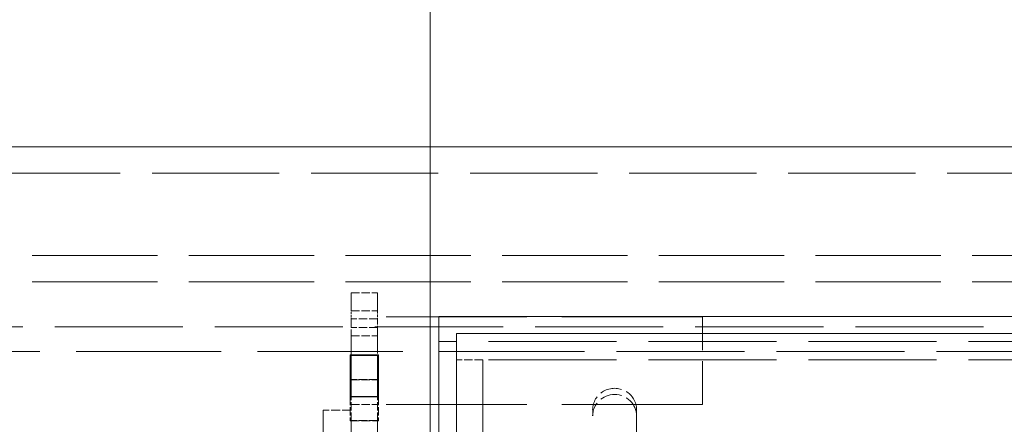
# Model space of a CAD drawing. Header units: millimetres. Extents: x 110 to 3135, y 110 to 2200.
# Tile 182 of 256: x 448 to 551, y 1692 to 1734. Entities that reach past the tile are written whole.
import ezdxf

# ---------------------------------------------------------------- set-up
doc = ezdxf.new("R2010")
doc.units = ezdxf.units.MM
doc.header["$LTSCALE"] = 11
doc.linetypes.add('DASHED', pattern=[0.2068, 0.1655, -0.0413])
for name, color, linetype, lineweight in [('Dimension (ISO)', 7, 'Continuous', 9), ('Hidden (ISO)', 7, 'DASHED', 9), ('Visible (ISO)', 7, 'Continuous', 18)]:
    doc.layers.add(name, color=color, linetype=linetype, lineweight=lineweight)
doc.styles.add('Note Text (ISO)', font='tahoma.ttf')
doc.dimstyles.new('Default (ISO)', dxfattribs={"dimscale": 11, "dimtxt": 2.5, "dimasz": 2.5, "dimexe": 1, "dimexo": 1, "dimgap": 0.762, "dimtad": 1, "dimrnd": 1e-08, "dimtxsty": 'Note Text (ISO)', "dimcen": 0.09, "dimdle": 10, "dimclrd": 256, "dimclre": 256, "dimclrt": 256, "dimazin": 2, "dimtfac": 1, "dimtmove": 0, "dimatfit": 3, "dimfxl": 0, "dimtolj": 1, "dimtzin": 0, "dimlwd": -1, "dimlwe": -1, "dimarcsym": 0})

# ---------------------------------------------------------------- blocks, each defined once
blk = doc.blocks.new('*D12')
at = {"layer": 'Defpoints', "color": 0}
for p in [(947.68, 1820.73), (491.18, 1627.09), (947.68, 1627.09)]:
    blk.add_point(p, dxfattribs=at)
at = {"layer": 'Dimension (ISO)'}
for p, q in [((491.18, 1638.09), (491.18, 1831.73)), ((947.68, 1638.09), (947.68, 1831.73)), ((518.68, 1820.73), (920.18, 1820.73))]:
    blk.add_line(p, q, dxfattribs=at)
for points in [[(518.68, 1825.32), (518.68, 1816.15), (491.18, 1820.73)], [(920.18, 1825.32), (920.18, 1816.15), (947.68, 1820.73)]]:
    blk.add_solid(points, dxfattribs=at)
at = {"layer": 'Dimension (ISO)', "insert": (690.25, 1857.72), "char_height": 27.5, "attachment_point": 1, "style": 'Note Text (ISO)'}
blk.add_mtext('\\A1;249', dxfattribs=at)
blk = doc.blocks.new('*D13')
at = {"layer": 'Defpoints', "color": 0}
for p in [(1029.26, 1893.68), (409.6, 1720.5), (1029.26, 1720.5)]:
    blk.add_point(p, dxfattribs=at)
at = {"layer": 'Dimension (ISO)'}
for p, q in [((409.6, 1731.5), (409.6, 1904.68)), ((1029.26, 1731.5), (1029.26, 1904.68)), ((437.1, 1893.68), (1001.76, 1893.68))]:
    blk.add_line(p, q, dxfattribs=at)
for points in [[(437.1, 1898.27), (437.1, 1889.1), (409.6, 1893.68)], [(1001.76, 1898.27), (1001.76, 1889.1), (1029.26, 1893.68)]]:
    blk.add_solid(points, dxfattribs=at)
at = {"layer": 'Dimension (ISO)', "insert": (690.04, 1930.82), "char_height": 27.5, "attachment_point": 1, "style": 'Note Text (ISO)'}
blk.add_mtext('\\A1;338', dxfattribs=at)

msp = doc.modelspace()

# ---------------------------------------------------------------- linework, layer by layer
at = {"layer": 'Hidden (ISO)', "ltscale": 7.296949}
msp.add_line((412.346, 1717.763), (1026.513, 1717.763), dxfattribs=at)
at = {"layer": 'Hidden (ISO)', "ltscale": 7.188039}
for p, q in [((416.929, 1709.188), (1021.929, 1709.188)), ((416.929, 1706.438), (1021.929, 1706.438))]:
    msp.add_line(p, q, dxfattribs=at)
at = {"layer": 'Hidden (ISO)', "ltscale": 0.475844}
for p, q in [((482.929, 1705.264), (485.679, 1705.264)), ((482.929, 1703.412), (485.679, 1703.412)), ((485.679, 1702.554), (482.929, 1702.554)), ((485.679, 1701.663), (482.929, 1701.663)), ((482.929, 1700.805), (485.679, 1700.805)), ((496.679, 1698.298), (493.929, 1698.298)), ((485.679, 1696.25), (482.929, 1696.25)), ((482.929, 1696.208), (485.679, 1696.208)), ((482.838, 1694.445), (482.838, 1691.929)), ((485.771, 1694.445), (485.771, 1691.929)), ((482.929, 1693.619), (485.679, 1693.619)), ((508.138, 1693.094), (508.138, 1692.444)), ((512.721, 1692.444), (512.721, 1693.094)), ((485.679, 1691.947), (482.929, 1691.947))]:
    msp.add_line(p, q, dxfattribs=at)
at = {"layer": 'Hidden (ISO)', "ltscale": 1.065759}
for p, q in [((482.929, 1703.412), (482.929, 1705.264)), ((485.679, 1705.264), (485.679, 1703.412))]:
    msp.add_line(p, q, dxfattribs=at)
at = {"layer": 'Hidden (ISO)', "ltscale": 0.114074}
msp.add_line((482.929, 1702.786), (482.929, 1703.412), dxfattribs=at)
at = {"layer": 'Hidden (ISO)', "ltscale": 0.156514}
msp.add_line((485.679, 1703.412), (485.679, 1702.554), dxfattribs=at)
at = {"layer": 'Hidden (ISO)', "ltscale": 0.567358}
msp.add_line((482.929, 1701.663), (482.929, 1702.786), dxfattribs=at)
at = {"layer": 'Hidden (ISO)', "ltscale": 8.059317}
for p, q in [((519.596, 1702.786), (482.929, 1702.786)), ((519.596, 1693.619), (482.929, 1693.619))]:
    msp.add_line(p, q, dxfattribs=at)
at = {"layer": 'Hidden (ISO)', "ltscale": 0.313621}
msp.add_line((485.679, 1702.554), (485.679, 1701.663), dxfattribs=at)
at = {"layer": 'Hidden (ISO)', "ltscale": 2.491936}
msp.add_line((519.596, 1693.619), (519.596, 1702.786), dxfattribs=at)
at = {"layer": 'Hidden (ISO)', "ltscale": 7.3482}
msp.add_line((435.263, 1701.745), (1003.596, 1701.745), dxfattribs=at)
at = {"layer": 'Hidden (ISO)', "ltscale": 1.491333}
for p, q in [((482.929, 1698.744), (482.929, 1701.663)), ((485.679, 1701.663), (485.679, 1698.744))]:
    msp.add_line(p, q, dxfattribs=at)
at = {"layer": 'Hidden (ISO)', "ltscale": 7.342933}
for p, q in [((944.929, 1700.212), (493.929, 1700.212)), ((493.929, 1699.161), (944.929, 1699.161)), ((944.929, 1698.298), (493.929, 1698.298))]:
    msp.add_line(p, q, dxfattribs=at)
at = {"layer": 'Hidden (ISO)', "ltscale": 8.32796}
msp.add_line((435.263, 1699.161), (492.096, 1699.161), dxfattribs=at)
at = {"layer": 'Hidden (ISO)', "ltscale": 0.115484}
msp.add_line((496.679, 1698.298), (496.679, 1698.177), dxfattribs=at)
at = {"layer": 'Hidden (ISO)', "ltscale": 7.061497}
msp.add_line((496.679, 1698.177), (496.679, 1525.117), dxfattribs=at)
at = {"layer": 'Hidden (ISO)', "ltscale": 0.468975}
for p, q in [((482.929, 1691.947), (482.929, 1694.445)), ((485.679, 1691.947), (485.679, 1694.445))]:
    msp.add_line(p, q, dxfattribs=at)
at = {"layer": 'Hidden (ISO)', "ltscale": 7.595727}
msp.add_line((479.996, 1671.028), (479.996, 1693.028), dxfattribs=at)
at = {"layer": 'Hidden (ISO)', "ltscale": 0.507573}
for p, q in [((482.929, 1693.028), (479.996, 1693.028)), ((482.838, 1691.929), (485.771, 1691.929))]:
    msp.add_line(p, q, dxfattribs=at)
at = {"layer": 'Hidden (ISO)', "ltscale": 7.553708}
for p, q in [((482.929, 1636.103), (482.929, 1691.947)), ((485.679, 1691.947), (485.679, 1636.103))]:
    msp.add_line(p, q, dxfattribs=at)
at = {"layer": 'Hidden (ISO)', "ltscale": 6.24597}
msp.add_line((508.138, 1664.832), (508.138, 1692.444), dxfattribs=at)
at = {"layer": 'Hidden (ISO)', "ltscale": 7.051902}
msp.add_line((512.721, 1692.444), (512.721, 1661.269), dxfattribs=at)
at = {"layer": 'Hidden (ISO)', "ltscale": 1.245918}
for centre, major_axis, start_param, end_param in [((510.429, 1693.094), (2.292, 0), 0, 3.1415927), ((510.429, 1692.444), (-2.292, 0), 3.1415927, 6.2831853)]:
    msp.add_ellipse(centre, major_axis=major_axis, ratio=0.9716793, start_param=start_param, end_param=end_param, dxfattribs=at)
at = {"layer": 'Visible (ISO)'}
for p, q in [((412.346, 1720.501), (1026.513, 1720.501)), ((492.096, 1702.799), (492.096, 1521.906)), ((492.096, 1702.799), (946.763, 1702.799)), ((493.929, 1700.212), (492.096, 1700.212)), ((493.929, 1700.747), (493.929, 1701.048)), ((944.929, 1701.048), (493.929, 1701.048)), ((493.929, 1527.115), (493.929, 1700.747)), ((492.096, 1699.161), (493.929, 1699.161)), ((482.838, 1698.803), (485.771, 1698.803)), ((482.838, 1698.803), (482.838, 1694.445)), ((482.929, 1694.482), (482.929, 1698.744)), ((482.929, 1698.744), (485.679, 1698.744)), ((485.679, 1694.482), (485.679, 1698.744)), ((485.771, 1694.445), (485.771, 1698.803)), ((482.929, 1696.25), (482.838, 1696.25)), ((485.771, 1696.25), (485.679, 1696.25)), ((485.771, 1694.445), (482.838, 1694.445)), ((482.929, 1694.445), (482.929, 1694.482)), ((482.929, 1694.482), (485.679, 1694.482)), ((485.679, 1694.445), (485.679, 1694.482))]:
    msp.add_line(p, q, dxfattribs=at)

# ---------------------------------------------------------------- dimensions: what is measured, and where the dimension line sits
at = {"layer": 'Dimension (ISO)'}
for base, p1, p2, picture, middle in [((1029.263, 1893.684), (409.596, 1720.501), (1029.263, 1720.501), '*D13', (719.429, 1893.684)), ((947.679, 1820.734), (491.179, 1627.092), (947.679, 1627.092), '*D12', (719.429, 1820.734))]:
    dim = msp.add_linear_dim(base=base, p1=p1, p2=p2, angle=180, dimstyle='Default (ISO)', override={"dimdec": 2, "dimlfac": 0.545455, "dimtp": 0, "dimtm": 0, "dimtdec": 2, "dimtofl": 0, "dimatfit": 1}, dxfattribs=at)
    dim.commit()
    dim.dimension.update_dxf_attribs({"geometry": picture, "text_midpoint": middle, "dimtype": 160})

doc.saveas('drawing.dxf')
